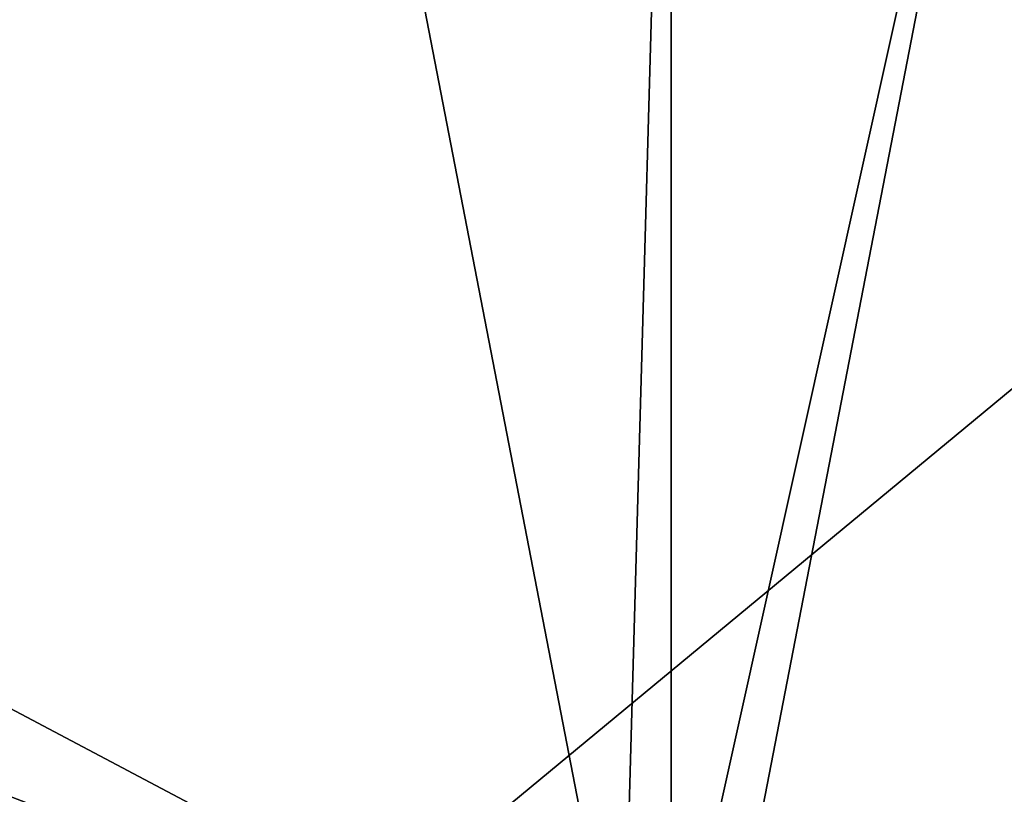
# Model space of a CAD drawing. Header units: metres. Extents: x -1004 to 0, y -708 to 0.
# Tile 46 of 93: x -666 to -418, y -448 to -254. Entities that reach past the tile are written whole.
import ezdxf

# ---------------------------------------------------------------- set-up
doc = ezdxf.new("R2010")
doc.units = ezdxf.units.M

msp = doc.modelspace()

# ---------------------------------------------------------------- linework, layer by layer
at = {"layer": 'top0123459'}
for points in [[(-10, -10, 90), (-787.024658, -653.266907, 90), (-994.049377, -10, 90)], [(-217.024689, -653.266907, 90), (-787.024658, -653.266907, 90), (-10, -10, 90)], [(-943.563782, -249.360291, 113.985519), (-944.863037, -280.118225, 113.448639), (-597.932983, -74.810768, 117.032295)], [(-597.932983, -74.810768, 117.032295), (-944.863037, -280.118225, 113.448639), (-514.138, -508.234344, 109.46685)], [(-502.024689, -75.769028, 117.015564), (-597.932983, -74.810768, 117.032295), (-514.138, -508.234344, 109.46685)], [(-502.024689, -507.113647, 109.48642), (-502.024689, -75.769028, 117.015564), (-514.138, -508.234344, 109.46685)], [(-489.911804, -508.234253, 109.466858), (-406.116364, -74.810768, 117.032295), (-502.024689, -507.113647, 109.48642)], [(-406.116364, -74.810768, 117.032295), (-502.024689, -75.769028, 117.015564), (-502.024689, -507.113647, 109.48642)], [(-489.911804, -508.234253, 109.466858), (-59.186478, -280.118256, 113.448639), (-406.116364, -74.810768, 117.032295)], [(-944.863037, -280.118225, 113.448639), (-945.789612, -341.679382, 112.374084), (-514.138, -508.234344, 109.46685)], [(-58.259861, -341.679413, 112.374084), (-59.186478, -280.118256, 113.448639), (-489.911804, -508.234253, 109.466858)], [(-514.138, -508.234344, 109.46685), (-945.789612, -341.679382, 112.374084), (-526.226379, -511.707306, 109.406235)], [(-945.789612, -341.679382, 112.374084), (-944.48645, -403.233734, 111.299652), (-526.226379, -511.707306, 109.406235)], [(-477.822876, -511.707336, 109.406235), (-58.259861, -341.679413, 112.374084), (-489.911804, -508.234253, 109.466858)], [(-477.822876, -511.707336, 109.406235), (-59.563019, -403.233765, 111.299652), (-58.259861, -341.679413, 112.374084)], [(-526.226379, -511.707306, 109.406235), (-944.48645, -403.233734, 111.299652), (-942.999146, -433.983124, 110.762917)], [(-61.050343, -433.983154, 110.762917), (-59.563019, -403.233765, 111.299652), (-477.822876, -511.707336, 109.406235)], [(-526.226379, -511.707306, 109.406235), (-942.999146, -433.983124, 110.762917), (-538.026001, -517.788757, 109.300079)], [(-942.999146, -433.983124, 110.762917), (-940.955261, -464.700562, 110.226746), (-538.026001, -517.788757, 109.300079)], [(-466.023346, -517.788696, 109.300079), (-61.050343, -433.983154, 110.762917), (-477.822876, -511.707336, 109.406235)], [(-466.023346, -517.788696, 109.300079), (-63.094246, -464.700592, 110.226746), (-61.050343, -433.983154, 110.762917)]]:
    msp.add_3dface(points, dxfattribs=at)

doc.saveas('drawing.dxf')
